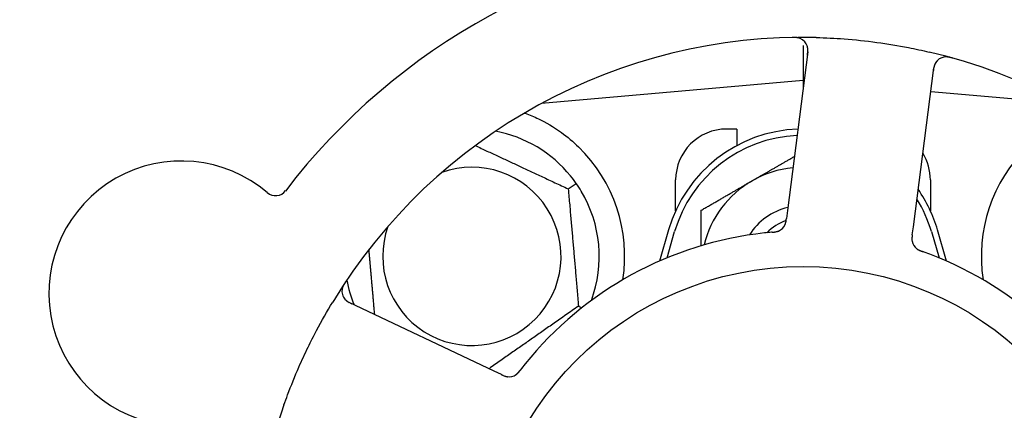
# Model space of a CAD drawing. Header units: inches. Extents: x 24 to 1128, y -69 to 748.
# Tile 61 of 256: x 142.479 to 144.895, y 234.036 to 234.995. Entities that reach past the tile are written whole.
import ezdxf

# ---------------------------------------------------------------- set-up
doc = ezdxf.new("R2010")
doc.units = ezdxf.units.IN
doc.header["$LTSCALE"] = 32
doc.header["$MEASUREMENT"] = 0
doc.layers.add('Dimension (ANSI)', color=7, linetype='Continuous', lineweight=25)
doc.layers.add('Visible (ANSI)', color=7, linetype='Continuous', lineweight=30)
doc.styles.add('Note Text (ANSI)', font='tahoma.ttf')
doc.dimstyles.new('SB Fraction-16 (ANSI)', dxfattribs={"dimscale": 32, "dimtxt": 0.125, "dimasz": 0.098425, "dimexe": 0.125, "dimexo": 0.0625, "dimgap": 0.031496, "dimtad": 0, "dimtih": 1, "dimtoh": 1, "dimdec": 4, "dimrnd": 1e-08, "dimzin": 0, "dimdsep": 46, "dimlunit": 5, "dimtxsty": 'Note Text (ANSI)', "dimcen": 0.09, "dimdle": 0.393701, "dimclrd": 256, "dimclre": 256, "dimclrt": 256, "dimadec": 0, "dimazin": 3, "dimtfac": 0.96, "dimtofl": 0, "dimtmove": 0, "dimatfit": 3, "dimfxl": 1, "dimfrac": 2, "dimtolj": 1, "dimtzin": 12, "dimlwd": -1, "dimlwe": -1, "dimarcsym": 0})

# ---------------------------------------------------------------- blocks, each defined once
blk = doc.blocks.new('*D15')
at = {"layer": 'Defpoints', "color": 0, "transparency": 16777216}
for p in [(162.2904, 468.9837), (60.65, 162.272), (120.1654, 162.272)]:
    blk.add_point(p, dxfattribs=at)
at = {"layer": 'Dimension (ANSI)', "transparency": 16777216}
for p, q in [((160.2904, 468.9837), (56.65, 468.9837)), ((60.65, 465.8341), (60.65, 319.1609)), ((60.65, 165.4216), (60.65, 312.0948)), ((118.1654, 162.272), (56.65, 162.272))]:
    blk.add_line(p, q, dxfattribs=at)
for points in [[(60.125, 465.8341), (61.1749, 465.8341), (60.65, 468.9837)], [(60.125, 165.4216), (61.1749, 165.4216), (60.65, 162.272)]]:
    blk.add_solid(points, dxfattribs=at)
at = {"layer": 'Dimension (ANSI)', "transparency": 16777216, "insert": (48.4472, 318.153), "char_height": 4, "attachment_point": 1, "style": 'Note Text (ANSI)'}
blk.add_mtext('\\A1;306 11/16', dxfattribs=at)

msp = doc.modelspace()

# ---------------------------------------------------------------- linework, layer by layer
at = {"layer": 'Visible (ANSI)'}
for p, q in [((144.40111, 234.93144), (144.40111, 234.84545)), ((144.41287, 234.91633), (144.36282, 234.52652)), ((144.67179, 234.48685), (144.72184, 234.87666)), ((144.40111, 234.84545), (143.75912, 234.78928)), ((144.40111, 234.84545), (144.40111, 234.82469)), ((144.40374, 234.84522), (144.40111, 234.84545)), ((145.04309, 234.78928), (144.71431, 234.81805)), ((143.76236, 234.79103), (143.76236, 234.78957)), ((144.23861, 234.7267), (144.21361, 234.7267)), ((144.23861, 234.7267), (144.23861, 234.68587)), ((143.82508, 234.57978), (143.84459, 234.59344)), ((144.08861, 234.52616), (144.08861, 234.6017)), ((144.71361, 234.6017), (144.71361, 234.52616)), ((144.36282, 234.52652), (144.36029, 234.50679)), ((144.07111, 234.4792), (144.04878, 234.40263)), ((144.06736, 234.41055), (144.08611, 234.47483)), ((144.66926, 234.46714), (144.67179, 234.48685)), ((144.71611, 234.47483), (144.73486, 234.41055)), ((144.75344, 234.40263), (144.73111, 234.4792)), ((143.64293, 234.13266), (143.28766, 234.30072)), ((143.85024, 234.2922), (143.85866, 234.28827)), ((143.66089, 234.12416), (143.64293, 234.13266))]:
    msp.add_line(p, q, dxfattribs=at)
msp.add_circle((144.40111, 233.6017), 0.7875, dxfattribs=at)
for centre, radius, start, end in [((144.40111, 233.6017), 1.6, 94.81714, 142.5497), ((144.40111, 233.6017), 1.35, 88.62287, 148.74397), ((144.38188, 234.92031), 0.03125, 352.68342, 90.83549), ((144.40111, 233.6017), 1.35, 16.62287, 76.74397), ((144.75283, 234.87268), 0.03125, 74.53135, 172.68342), ((143.58861, 234.4142), 0.3125, 39.15807, 79.28378), ((144.40111, 234.38295), 0.34375, 92.10255, 163.7398), ((144.40111, 234.38295), 0.32812, 92.55546, 163.7398), ((144.21361, 234.6017), 0.125, 90, 180), ((143.58861, 234.4142), 0.375, 351.21293, 45.72238), ((145.21361, 234.4142), 0.375, 134.27762, 188.78707), ((144.58861, 234.6017), 0.125, 0, 31.69426), ((142.87568, 234.32331), 0.325, 49.56477, 259.80207), ((143.58861, 234.4142), 0.21875, 160.34111, 109.65889), ((144.40111, 234.38295), 0.25, 95.68783, 120), ((144.40111, 234.38295), 0.25, 120, 166.26096), ((143.10674, 234.59447), 0.03125, 229.56477, 322.51231), ((143.58861, 234.4142), 0.3125, 339.72028, 30.84193), ((144.40111, 234.38295), 0.34375, 16.2602, 34.73634), ((144.40111, 234.38295), 0.32812, 16.2602, 31.61609), ((144.40111, 234.38295), 0.15607, 103.81163, 147.53073), ((144.40111, 234.38295), 0.126, 109.2275, 134.92348), ((144.32856, 234.50504), 0.03125, 293.46904, 335.46837), ((144.40111, 233.6017), 0.875, 96.19111, 141.17573), ((144.69951, 234.45741), 0.03125, 190.67765, 232.13682), ((144.40111, 233.6017), 0.875, 24.19111, 69.17573), ((143.30102, 234.32897), 0.03125, 146.53135, 244.68342), ((143.58861, 234.4142), 0.3125, 190.71622, 202.42184), ((143.67949, 234.14993), 0.03125, 262.67765, 304.13682), ((144.40111, 233.6017), 1.35, 160.62287, 220.74397)]:
    msp.add_arc(centre, radius, start, end, dxfattribs=at)
for points, knots in [([(144.39506, 234.94865), (144.3948, 234.94876), (144.39446, 234.9489), (144.39335, 234.94935), (144.39246, 234.94966), (144.39045, 234.95023), (144.38922, 234.95052), (144.38705, 234.95088), (144.38635, 234.95097), (144.3846, 234.95118), (144.38351, 234.95128), (144.38118, 234.95142), (144.37992, 234.95146), (144.37795, 234.95148), (144.37722, 234.95148), (144.37576, 234.95146), (144.37505, 234.95145), (144.37433, 234.95144)], [0.051298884, 0.051298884, 0.051298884, 0.051298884, 0.057269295, 0.057269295, 0.069785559, 0.069785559, 0.08363266, 0.08363266, 0.08945843, 0.08945843, 0.097820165, 0.097820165, 0.107290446, 0.107290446, 0.113094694, 0.113094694, 0.118968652, 0.118968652, 0.118968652, 0.118968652]), ([(144.43355, 234.95131), (144.45647, 234.95076), (144.47924, 234.94963), (144.52858, 234.94594), (144.55545, 234.94312), (144.6084, 234.93595), (144.63417, 234.93169), (144.67677, 234.92337), (144.69373, 234.91972), (144.71067, 234.91573)], [-0.73118965, -0.73118965, -0.73118965, -0.73118965, -0.55244576, -0.55244576, -0.34137939, -0.34137939, -0.13566771, -0.13566771, 0, 0, 0, 0]), ([(144.41184, 234.90829), (144.41196, 234.90922), (144.41208, 234.91017), (144.41252, 234.91383), (144.41276, 234.91654), (144.41287, 234.92109), (144.41278, 234.92304), (144.41243, 234.92621), (144.41217, 234.92763), (144.4116, 234.92984), (144.41135, 234.93066), (144.41105, 234.93151), (144.41098, 234.93169), (144.41092, 234.93184)], [0, 0, 0, 0, 0.007248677, 0.007248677, 0.028564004, 0.028564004, 0.047482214, 0.047482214, 0.065361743, 0.065361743, 0.076705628, 0.076705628, 0.079955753, 0.079955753, 0.079955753, 0.079955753]), ([(144.76798, 234.9009), (144.76737, 234.90107), (144.76677, 234.90124), (144.76516, 234.90168), (144.76412, 234.90195), (144.76218, 234.90242), (144.76127, 234.90262), (144.75895, 234.90309), (144.7575, 234.90332), (144.75497, 234.90363), (144.75384, 234.90372), (144.75191, 234.90379), (144.75108, 234.90378), (144.74942, 234.90371), (144.74863, 234.90363), (144.74774, 234.90351), (144.74755, 234.90348), (144.74739, 234.90345)], [0, 0, 0, 0, 0.005149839, 0.005149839, 0.013554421, 0.013554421, 0.020527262, 0.020527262, 0.031641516, 0.031641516, 0.041623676, 0.041623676, 0.051235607, 0.051235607, 0.06373445, 0.06373445, 0.067355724, 0.067355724, 0.067355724, 0.067355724]), ([(144.72759, 234.8911), (144.72742, 234.89086), (144.72721, 234.89056), (144.72624, 234.88905), (144.7254, 234.88751), (144.72415, 234.88459), (144.72364, 234.88317), (144.72257, 234.87944), (144.72205, 234.87705), (144.72147, 234.87353), (144.72132, 234.8725), (144.72105, 234.87051), (144.72093, 234.86955), (144.7208, 234.8686)], [0.058736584, 0.058736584, 0.058736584, 0.058736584, 0.064782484, 0.064782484, 0.086145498, 0.086145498, 0.103238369, 0.103238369, 0.123434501, 0.123434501, 0.131598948, 0.131598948, 0.13893919, 0.13893919, 0.13893919, 0.13893919]), ([(143.71971, 234.76554), (143.73051, 234.76151), (143.74154, 234.75679), (143.76965, 234.74321), (143.78928, 234.73184), (143.82301, 234.7075), (143.83742, 234.69535), (143.85041, 234.68269)], [1.39731378, 1.39731378, 1.39731378, 1.39731378, 1.49356897, 1.49356897, 1.66386875, 1.66386875, 1.79881771, 1.79881771, 1.79881771, 1.79881771]), ([(144.35643, 234.49092), (144.35647, 234.491), (144.35652, 234.49109), (144.35665, 234.49136), (144.35674, 234.49157), (144.35716, 234.49248), (144.35751, 234.49335), (144.35824, 234.4955), (144.35862, 234.49688), (144.35925, 234.49973), (144.35951, 234.50122), (144.35984, 234.50338), (144.35993, 234.50405), (144.36007, 234.50507), (144.36011, 234.50541), (144.3602, 234.50608), (144.36024, 234.50641), (144.36028, 234.50674)], [0.038929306, 0.038929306, 0.038929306, 0.038929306, 0.040726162, 0.040726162, 0.043941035, 0.043941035, 0.054249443, 0.054249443, 0.066768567, 0.066768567, 0.078206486, 0.078206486, 0.083402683, 0.083402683, 0.086046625, 0.086046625, 0.088630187, 0.088630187, 0.088630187, 0.088630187]), ([(144.35679, 234.49164), (144.35679, 234.49164), (144.3568, 234.49165), (144.35683, 234.49171), (144.35692, 234.49192), (144.3572, 234.49255), (144.35741, 234.49305), (144.35785, 234.49418), (144.35806, 234.49482), (144.35831, 234.49563), (144.35837, 234.49584), (144.3588, 234.49737), (144.35919, 234.49916), (144.35966, 234.50207), (144.35978, 234.50294), (144.35997, 234.50431), (144.36003, 234.50478), (144.36016, 234.50574), (144.36022, 234.50625), (144.36028, 234.50674)], [0.028019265, 0.028019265, 0.028019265, 0.028019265, 0.028672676, 0.028672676, 0.033062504, 0.033062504, 0.040781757, 0.040781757, 0.051074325, 0.051074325, 0.054504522, 0.054504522, 0.075062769, 0.075062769, 0.083066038, 0.083066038, 0.087153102, 0.087153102, 0.091266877, 0.091266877, 0.091266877, 0.091266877]), ([(144.32516, 234.4734), (144.32468, 234.47336), (144.32417, 234.47331), (144.32363, 234.47326), (144.31875, 234.47283), (144.31209, 234.47218), (144.30674, 234.4716)], [0.48080563, 0.48080563, 0.48080563, 0.48080563, 0.5329828, 0.5329828, 0.5329828, 1, 1, 1, 1]), ([(144.3252, 234.4734), (144.32549, 234.47343), (144.32579, 234.47345), (144.3266, 234.47353), (144.32711, 234.47357), (144.32869, 234.47372), (144.32978, 234.47384), (144.33203, 234.47412), (144.33322, 234.4743), (144.33555, 234.47472), (144.33664, 234.47497), (144.33878, 234.47555), (144.33972, 234.47588), (144.34088, 234.47633), (144.34119, 234.47646), (144.34143, 234.47656)], [0.001596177, 0.001596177, 0.001596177, 0.001596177, 0.00393777, 0.00393777, 0.007842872, 0.007842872, 0.016055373, 0.016055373, 0.025513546, 0.025513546, 0.037191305, 0.037191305, 0.054193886, 0.054193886, 0.06155888, 0.06155888, 0.06155888, 0.06155888]), ([(144.3252, 234.4734), (144.32574, 234.47345), (144.32629, 234.4735), (144.32737, 234.47359), (144.32791, 234.47364), (144.32972, 234.47382), (144.33099, 234.47396), (144.33304, 234.47425), (144.33388, 234.47438), (144.33579, 234.47474), (144.33678, 234.47497), (144.33851, 234.47545), (144.33928, 234.47571), (144.34049, 234.47616), (144.34098, 234.47637), (144.34127, 234.47649), (144.34131, 234.47651), (144.34133, 234.47652), (144.34133, 234.47652), (144.34133, 234.47652)], [0, 0, 0, 0, 0.004180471, 0.004180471, 0.008305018, 0.008305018, 0.018114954, 0.018114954, 0.025612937, 0.025612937, 0.036850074, 0.036850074, 0.047489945, 0.047489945, 0.056089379, 0.056089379, 0.058286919, 0.058286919, 0.058652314, 0.058652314, 0.058652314, 0.058652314]), ([(144.66926, 234.46714), (144.66919, 234.46662), (144.66912, 234.46609), (144.66899, 234.46506), (144.66893, 234.46456), (144.6688, 234.46343), (144.66873, 234.46281), (144.66849, 234.46059), (144.66839, 234.45917), (144.66832, 234.45693), (144.66833, 234.45596), (144.66845, 234.4542), (144.66853, 234.45343), (144.66871, 234.45217), (144.66881, 234.45162), (144.66887, 234.45129), (144.66888, 234.45125), (144.66888, 234.45125), (144.66888, 234.45125), (144.66888, 234.45125)], [0, 0, 0, 0, 0.004355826, 0.004355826, 0.008687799, 0.008687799, 0.014307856, 0.014307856, 0.029588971, 0.029588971, 0.043844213, 0.043844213, 0.054171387, 0.054171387, 0.06195455, 0.06195455, 0.063871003, 0.063871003, 0.063878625, 0.063878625, 0.063878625, 0.063878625]), ([(144.66925, 234.4671), (144.66921, 234.4668), (144.66918, 234.46651), (144.66897, 234.46489), (144.6688, 234.46352), (144.66853, 234.46066), (144.66843, 234.45914), (144.66837, 234.45644), (144.66841, 234.45522), (144.6686, 234.45296), (144.66876, 234.45188), (144.66894, 234.45098), (144.66896, 234.45085), (144.66899, 234.45073)], [0, 0, 0, 0, 0.002309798, 0.002309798, 0.012623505, 0.012623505, 0.02433842, 0.02433842, 0.035397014, 0.035397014, 0.047442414, 0.047442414, 0.049661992, 0.049661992, 0.049661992, 0.049661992]), ([(144.67974, 234.43321), (144.67993, 234.43307), (144.68016, 234.43288), (144.68087, 234.43236), (144.68139, 234.43199), (144.68253, 234.43127), (144.68313, 234.4309), (144.68437, 234.43023), (144.68499, 234.42991), (144.6865, 234.42918), (144.68744, 234.42876), (144.68884, 234.42817), (144.68927, 234.428), (144.69081, 234.42739), (144.69198, 234.42696), (144.6935, 234.42641), (144.69388, 234.42627), (144.69442, 234.42608), (144.69459, 234.42602), (144.69475, 234.42596)], [0.044252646, 0.044252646, 0.044252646, 0.044252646, 0.05067159, 0.05067159, 0.061250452, 0.061250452, 0.07105005, 0.07105005, 0.078610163, 0.078610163, 0.087196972, 0.087196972, 0.090753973, 0.090753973, 0.100050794, 0.100050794, 0.103147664, 0.103147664, 0.104517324, 0.104517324, 0.104517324, 0.104517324]), ([(144.68003, 234.43298), (144.68003, 234.43298), (144.68006, 234.43296), (144.68017, 234.43287), (144.68028, 234.43279), (144.68063, 234.43251), (144.68093, 234.4323), (144.68194, 234.4316), (144.68273, 234.43109), (144.68448, 234.43012), (144.68541, 234.42965), (144.68764, 234.42863), (144.68899, 234.42808), (144.69162, 234.42708), (144.69293, 234.42661), (144.69439, 234.42609), (144.69457, 234.42602), (144.69475, 234.42596)], [0.030853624, 0.030853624, 0.030853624, 0.030853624, 0.032941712, 0.032941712, 0.036385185, 0.036385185, 0.042347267, 0.042347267, 0.055267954, 0.055267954, 0.065838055, 0.065838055, 0.077516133, 0.077516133, 0.087897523, 0.087897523, 0.089364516, 0.089364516, 0.089364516, 0.089364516]), ([(143.27887, 234.35209), (143.27852, 234.35156), (143.27818, 234.35105), (143.27725, 234.34965), (143.27667, 234.34874), (143.27563, 234.34704), (143.27516, 234.34625), (143.274, 234.34418), (143.27332, 234.34287), (143.27225, 234.34056), (143.27182, 234.33951), (143.27115, 234.3377), (143.2709, 234.33691), (143.27046, 234.33531), (143.27029, 234.33453), (143.27013, 234.33364), (143.2701, 234.33346), (143.27008, 234.3333)], [0, 0, 0, 0, 0.005149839, 0.005149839, 0.013554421, 0.013554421, 0.020527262, 0.020527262, 0.031641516, 0.031641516, 0.041623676, 0.041623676, 0.051235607, 0.051235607, 0.06373445, 0.06373445, 0.067355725, 0.067355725, 0.067355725, 0.067355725]), ([(143.12758, 234.04961), (143.13047, 234.05782), (143.13344, 234.06601), (143.14511, 234.09726), (143.15428, 234.1199), (143.17132, 234.15888), (143.17888, 234.17526), (143.19348, 234.20532), (143.20042, 234.21902), (143.22, 234.25606), (143.23312, 234.27921), (143.24705, 234.30217)], [-0.73117437, -0.73117437, -0.73117437, -0.73117437, -0.66329539, -0.66329539, -0.47009836, -0.47009836, -0.32966499, -0.32966499, -0.20932583, -0.20932583, 0, 0, 0, 0]), ([(143.2757, 234.31065), (143.27588, 234.31041), (143.27611, 234.31012), (143.27724, 234.30873), (143.27845, 234.30746), (143.28083, 234.30537), (143.28203, 234.30444), (143.28524, 234.30228), (143.28736, 234.30104), (143.29052, 234.29941), (143.29146, 234.29894), (143.29327, 234.29806), (143.29414, 234.29765), (143.295, 234.29724)], [0.058736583, 0.058736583, 0.058736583, 0.058736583, 0.064782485, 0.064782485, 0.086145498, 0.086145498, 0.103238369, 0.103238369, 0.123434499, 0.123434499, 0.131598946, 0.131598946, 0.138939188, 0.138939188, 0.138939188, 0.138939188]), ([(143.6964, 234.12365), (143.69659, 234.12378), (143.69684, 234.12395), (143.69756, 234.12446), (143.69807, 234.12484), (143.69911, 234.1257), (143.69964, 234.12616), (143.70067, 234.12713), (143.70116, 234.12761), (143.70232, 234.12883), (143.70301, 234.12959), (143.704, 234.13075), (143.7043, 234.1311), (143.70536, 234.13238), (143.70613, 234.13335), (143.70712, 234.13463), (143.70737, 234.13495), (143.70772, 234.1354), (143.70783, 234.13554), (143.70794, 234.13568)], [0.044252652, 0.044252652, 0.044252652, 0.044252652, 0.050671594, 0.050671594, 0.061250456, 0.061250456, 0.071050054, 0.071050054, 0.078610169, 0.078610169, 0.087196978, 0.087196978, 0.090753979, 0.090753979, 0.100050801, 0.100050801, 0.10314767, 0.10314767, 0.10451733, 0.10451733, 0.10451733, 0.10451733]), ([(143.69671, 234.12385), (143.69671, 234.12385), (143.69674, 234.12387), (143.69685, 234.12395), (143.69697, 234.12402), (143.69734, 234.12428), (143.69763, 234.12449), (143.69861, 234.12524), (143.69933, 234.12583), (143.7008, 234.1272), (143.70154, 234.12794), (143.70319, 234.12974), (143.70413, 234.13085), (143.70591, 234.13305), (143.70676, 234.13415), (143.7077, 234.13538), (143.70782, 234.13553), (143.70794, 234.13568)], [0.030853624, 0.030853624, 0.030853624, 0.030853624, 0.032941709, 0.032941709, 0.03638518, 0.03638518, 0.042347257, 0.042347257, 0.055267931, 0.055267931, 0.065838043, 0.065838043, 0.077516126, 0.077516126, 0.087897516, 0.087897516, 0.089364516, 0.089364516, 0.089364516, 0.089364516]), ([(143.66089, 234.12416), (143.66137, 234.12394), (143.66185, 234.12371), (143.66278, 234.12327), (143.66324, 234.12305), (143.66427, 234.12258), (143.66484, 234.12232), (143.66688, 234.12141), (143.6682, 234.12087), (143.67031, 234.12012), (143.67124, 234.11983), (143.67295, 234.11939), (143.6737, 234.11923), (143.67495, 234.11901), (143.67551, 234.11893), (143.67584, 234.11889), (143.67588, 234.11889), (143.67588, 234.11889), (143.67588, 234.11889), (143.67588, 234.11889)], [0, 0, 0, 0, 0.004355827, 0.004355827, 0.008687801, 0.008687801, 0.014307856, 0.014307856, 0.029588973, 0.029588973, 0.043844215, 0.043844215, 0.054171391, 0.054171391, 0.061954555, 0.061954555, 0.063871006, 0.063871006, 0.063878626, 0.063878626, 0.063878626, 0.063878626]), ([(143.66093, 234.12414), (143.6612, 234.12402), (143.66146, 234.12389), (143.66294, 234.12319), (143.66419, 234.12261), (143.66683, 234.12146), (143.66824, 234.1209), (143.67079, 234.12002), (143.67197, 234.11968), (143.67417, 234.11915), (143.67525, 234.11898), (143.67616, 234.11886), (143.6763, 234.11885), (143.67641, 234.11883)], [0, 0, 0, 0, 0.002309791, 0.002309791, 0.012623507, 0.012623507, 0.024338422, 0.024338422, 0.035397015, 0.035397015, 0.047442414, 0.047442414, 0.049661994, 0.049661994, 0.049661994, 0.049661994])]:
    msp.add_open_spline(points, degree=3, knots=knots, dxfattribs=at)
for points, weights in [([(143.71657, 234.76528), (143.71814, 234.76541), (143.71971, 234.76554)], [0.999914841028, 0.999914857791, 0.999914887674]), ([(143.59703, 234.68612), (143.70767, 234.63453), (143.82508, 234.57978)], [1.07748863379, 1.18694802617, 1.04422863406]), ([(144.27611, 234.59946), (144.32532, 234.62787), (144.37988, 234.65937)], [1, 1.03200893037, 1.01002889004]), ([(144.15111, 234.52729), (144.2181, 234.56596), (144.27611, 234.59946)], [1, 1.0379548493, 1]), ([(143.82508, 234.57978), (143.83766, 234.43599), (143.85024, 234.2922)], [1.04422863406, 1.20577136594, 1.04422863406]), ([(144.15111, 234.44023), (144.15111, 234.48119), (144.15111, 234.52729)], [1.01840264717, 1.02228011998, 1]), ([(143.35017, 234.27115), (143.34283, 234.35504), (143.33615, 234.43138)], [1.06521891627, 1.14516515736, 1.11819795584]), ([(143.85024, 234.2922), (143.73857, 234.21401), (143.63067, 234.13846)], [1.04422863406, 1.19550179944, 1.06346205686])]:
    msp.add_rational_spline(points, weights, degree=2, dxfattribs=at)
for points in [[(143.84459, 234.59344), (143.84022, 234.59969), (143.83549, 234.60593), (143.83092, 234.61153)], [(143.85692, 234.57441), (143.85321, 234.58062), (143.84896, 234.5872), (143.84459, 234.59344)], [(144.71217, 234.41954), (144.70659, 234.42167), (144.6994, 234.4243), (144.69475, 234.42596)], [(143.71942, 234.15027), (143.71567, 234.14561), (143.71095, 234.13959), (143.70793, 234.13568)]]:
    msp.add_open_spline(points, degree=3, dxfattribs=at)

# ---------------------------------------------------------------- dimensions: what is measured, and where the dimension line sits
at = {"layer": 'Dimension (ANSI)'}
dim = msp.add_linear_dim(base=(60.64998, 162.27197), p1=(162.29037, 468.98367), p2=(120.16537, 162.27197), angle=270, dimstyle='SB Fraction-16 (ANSI)', override={"dimgap": 0.031496, "dimdec": 4, "dimtol": 0, "dimlim": 0, "dimtp": 0, "dimtm": 0, "dimtdec": 2, "dimatfit": 1}, dxfattribs=at)
dim.commit()
dim.dimension.update_dxf_attribs({"geometry": '*D15', "text_midpoint": (60.64998, 315.62782), "dimtype": 160})

doc.saveas('drawing.dxf')
